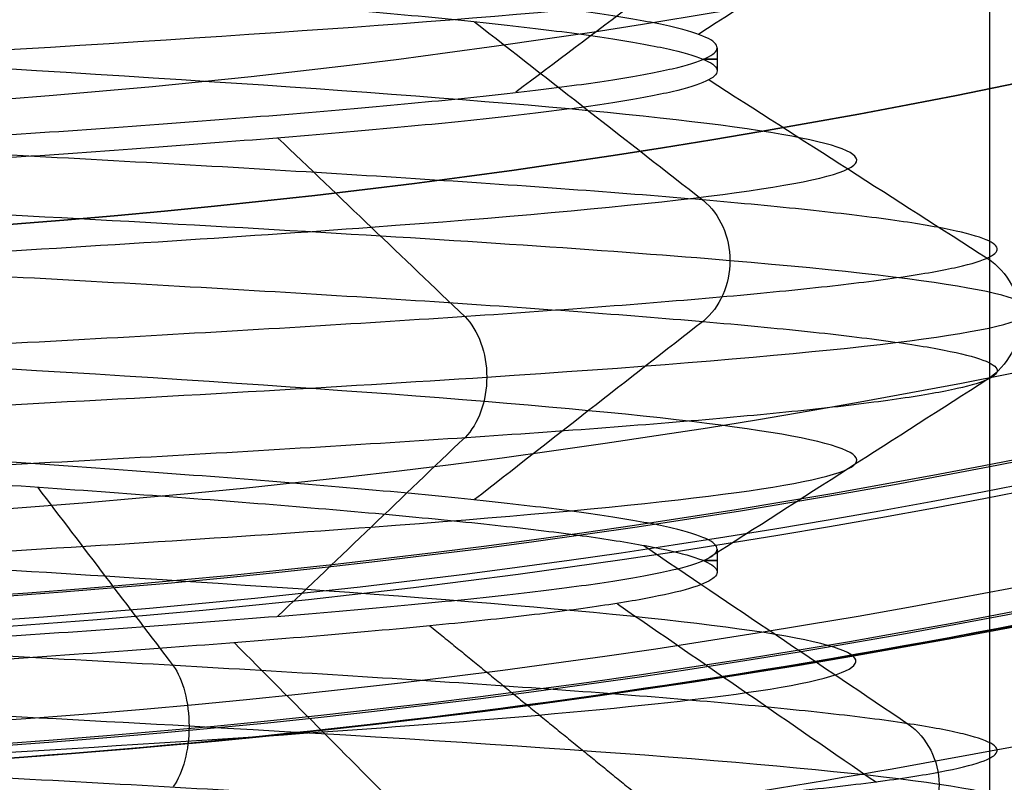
# Model space of a CAD drawing. Header units: centimetres. Extents: x -2.4 to 2.4, y -10.6 to 3.6.
# Tile 14 of 56: x 0.099 to 0.256, y -1.305 to -1.184. Entities that reach past the tile are written whole.
import ezdxf

# ---------------------------------------------------------------- set-up
doc = ezdxf.new("R2010")
doc.units = ezdxf.units.CM
doc.layers.add('Default', color=7, linetype='Continuous', true_color=0x000000)

msp = doc.modelspace()

# ---------------------------------------------------------------- linework, layer by layer
at = {"layer": 'Default'}
for p, q in [((0.2099999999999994, -1.188162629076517, 12.8), (0.2099999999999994, -1.191837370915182, 12.8)), ((0.2099999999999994, -1.268162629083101, 12.8), (0.2099999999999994, -1.271837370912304, 12.8))]:
    msp.add_line(p, q, dxfattribs=at)
at = {"layer": 'Default', "extrusion": (0, 0, -1)}
for centre, radius, start, end in [((4.288504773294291e-16, 4.288504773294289e-16), 2.149999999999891, 315, 135), ((-1.256073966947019e-16, -2.144252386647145e-16, -0.18), 1.899999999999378, 315, 135), ((-8.881784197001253e-17, 8.881784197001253e-17, -0.5), 1.749999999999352, 45.00000000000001, 225), ((0, 0.05, -13.68), 1.74, 90.00000000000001, 270), ((0, 0.04999999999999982, -13.7), 1.72, 90.00000000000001, 270), ((0, 0.05, -12.451744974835), 1.566764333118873, 90, 251.9193094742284), ((-2.564176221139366e-15, -2.564176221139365e-15, -0.45), 2.240000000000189, 134.9999999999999, 315.0000000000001), ((0, 0.05, -10.9), 1.525, 90, 270), ((0, 0.05, -11.37), 1.525, 90.00000000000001, 270), ((0, 0.05, -11.41), 1.530287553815, 179.7200707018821, 83.95881870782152), ((-3.03243080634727e-16, -1.256073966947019e-16), 2.149999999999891, 135, 315), ((-3.03243080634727e-16, -1.256073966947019e-16, -0.18), 2.149999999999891, 135, 315), ((2.254026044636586e-09, 0.05000001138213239, -13.5), 1.433589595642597, 90.4311542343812, 250.0783542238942), ((0, 0.05, -9.822057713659), 1.355, 90, 270), ((-2.19646523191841e-13, -2.19735341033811e-13), 1.400000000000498, 96.40271283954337, 353.5972871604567), ((-2.19646523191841e-13, -2.19468887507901e-13, -1), 1.400000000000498, 96.40271283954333, 353.5972871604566), ((-3.552713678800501e-16, 0.05000000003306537, -11.4), 1.3488350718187, 96.81251619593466, 359.6984182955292), ((0, 0.05, -11.42), 1.328835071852, 96.86351363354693, 359.6984182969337), ((-1.25607396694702e-16, -3.920609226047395e-16, -0.18), 1.899999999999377, 135, 315), ((8.881784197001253e-17, -8.881784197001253e-17, -0.5), 1.749999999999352, 225, 45), ((1.776356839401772e-16, 0.04999999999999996, -11.38), 1.515, 179.9999999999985, 359.9999999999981), ((0, 0.05, -11.275), 1.515, 180, 0), ((-8.881784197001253e-17, 0.05, -10.94414213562), 1.390857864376, 180, 0), ((-1.776356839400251e-16, 0.05, -11.13), 1.385, 180, 0), ((0, 0.05, -11.044142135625), 1.385, 180, 0), ((3.496758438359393e-13, 0.05, -11.56), 1.352903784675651, 180, 359.9999999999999), ((0, 0.05, -11.55652703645), 1.352599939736, 180, 0), ((8.881784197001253e-17, 0.05, -9.9), 1.334004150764, 180, 0), ((8.881784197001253e-17, 0.05, -11.58), 1.332903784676, 180, 0), ((0, 0.05, -11.58), 1.332903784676, 180, 359.9999999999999), ((0, 0.05, -10.03737387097), 1.27, 180, 0), ((8.881784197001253e-17, 0.05, -10.41), 1.27, 180, 0), ((-1.776356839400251e-16, -3.51976454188e-15, -11.37), 1.735, 180, 0), ((7.8133318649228e-33, -3.529390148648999e-15, -11.4), 1.705, 180, 0), ((-8.996141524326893e-31, -1.577721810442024e-31, -0.4), 1.705, 180.0000000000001, 5.301865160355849e-30), ((-6.457299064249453e-34, -1.844908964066e-15, -6.15), 1.55, 180, 0), ((-6.368046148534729e-18, 3.004263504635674e-14, -8.4), 1.350000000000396, 184.6843722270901, 355.31562777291), ((1.819441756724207e-18, 2.968736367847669e-14, -9.200000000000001), 1.350000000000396, 184.68437222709, 355.31562777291), ((1.169797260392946e-16, -5.027089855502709e-14, -9.208327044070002), 1.345192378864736, 190.2697526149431, 349.7302473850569)]:
    msp.add_arc(centre, radius, start, end, dxfattribs=at)
at = {"layer": 'Default'}
for centre, radius, start, end in [((-1.753237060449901e-15, 1.930872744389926e-15, 0.45), 2.240000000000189, 44.99999999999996, 225.0000000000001), ((-1.79529310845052e-15, 1.884110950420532e-15), 2.240000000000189, 44.99999999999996, 225.0000000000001), ((0, 0, 0.225), 2.24, 45, 225), ((-3.400326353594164e-16, 3.400326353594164e-16, 0.5), 2.190000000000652, 45.00000000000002, 225), ((-1.256073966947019e-16, 3.03243080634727e-16, 0.18), 2.149999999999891, 45.00000000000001, 225), ((0, 0, 0.09000000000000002), 2.15, 45, 225), ((-3.920609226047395e-16, 1.25607396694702e-16), 1.899999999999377, 45.00000000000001, 225), ((0, 0, 0.09000000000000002), 1.9, 45, 225), ((0, 0.05, 12.59), 1.74, 279.2608117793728, 89.99999999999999), ((8.881784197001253e-17, 8.881784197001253e-17, 0.4), 1.749999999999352, 315, 135), ((0, 0, 0.4500000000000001), 1.75, 315, 135), ((-7.006492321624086e-47, 0.05, 11.4), 1.555, 270, 90), ((2.616204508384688e-15, -2.438568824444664e-15), 2.240000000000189, 224.9999999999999, 45.00000000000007), ((0, 0, 0.225), 2.24, 225, 44.99999999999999), ((4.440892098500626e-16, 0.04999999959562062, 13.40348994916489), 1.533528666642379, 289.9216458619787, 89.56884585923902), ((0, 0.05, 11.135), 1.525, 270, 89.99999999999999), ((-5.329070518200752e-16, 0.04999999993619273, 11.4), 1.520287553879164, 96.04118129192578, 0.279929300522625), ((3.400326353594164e-16, -3.400326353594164e-16, 0.5), 2.190000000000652, 225, 45.00000000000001), ((0, 0, 0.09000000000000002), 2.15, 225, 44.99999999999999), ((0, 0.05, 9.9), 1.4, 270, 90), ((0, 0.05, 8.1110288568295), 1.355, 269.9999984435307, 89.99999999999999), ((0, 0, 0.4999999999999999), 1.4, 186.4027128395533, 83.59728716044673), ((-2.144252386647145e-16, 1.256073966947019e-16), 1.899999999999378, 225, 45), ((0, 0, 0.09000000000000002), 1.9, 225, 44.99999999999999), ((-8.881784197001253e-17, -8.881784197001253e-17, 0.4), 1.749999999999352, 135, 315), ((0, 0, 0.4500000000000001), 1.75, 135, 315), ((3.920609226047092e-16, -3.920609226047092e-16, 1), 1.520000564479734, 225, 44.99999999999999), ((0, 0.05, 11.41372291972), 1.529568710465, 180, 0), ((8.881784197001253e-17, 0.05, 11.17), 1.515, 180, 0), ((8.881784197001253e-17, 0.05, 11.4), 1.495, 180, 0), ((8.881784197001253e-17, 0.05, 11.15), 1.495, 180, 0), ((0, 0.05, 11.15), 1.405, 180, 0), ((0, 0.05, 10.95828427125), 1.385, 180, 0), ((0, 0.05, 11.42347296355), 1.329138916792, 180.3015817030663, 0), ((0, 0.05, 9.913159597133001), 1.315210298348, 180, 0), ((0, 0.05, 10.223686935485), 1.27, 180, 0), ((0, 0.05, 11.58), 1.25, 180, 0), ((0, 0.05, 10.855), 1.48, 270, 0), ((0, 0, 0.43), 1.735, 180, 0), ((0, 0, 5.900000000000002), 1.735, 180, 0), ((0, 0, 0.4), 1.705, 180, 359.9999999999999), ((0, 0, 3.56000028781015), 1.55, 180, 0), ((1.229683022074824e-13, 1.06581410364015e-15, 0.9700005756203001), 1.549999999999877, 224.9999999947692, 359.9999999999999), ((1.776356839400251e-16, 0.04999999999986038, 11.5), 1.59999999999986, 270, 356.4166783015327), ((-7.105427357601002e-16, 0.05000000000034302, 11.5), 1.740000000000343, 270, 356.7053237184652), ((6.467908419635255e-17, -5.297984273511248e-14, 8.39167295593), 1.345192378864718, 190.2697526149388, 349.7302473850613), ((-2.664535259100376e-16, 0.05000000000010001, 6.4), 1.3550000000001, 270, 331.8027327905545)]:
    msp.add_arc(centre, radius, start, end, dxfattribs=at)
at = {"layer": 'Default', "extrusion": (0, -1, 0)}
for centre, start, end in [((0, 12.8, 1.19), 351.7318308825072, 8.268169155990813), ((0, 12.8, 1.27), 351.7318308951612, 8.268169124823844)]:
    msp.add_arc(centre, 0.2099999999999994, start, end, dxfattribs=at)
at = {"layer": 'Default'}
msp.add_rational_spline([(1.374028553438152, 0.04999999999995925, 11.70832327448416), (1.374028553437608, -0.7592212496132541, 11.70832327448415), (0.8005436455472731, -1.324028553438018, 11.70832327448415), (1.321283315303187e-15, -1.324028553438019, 11.70832327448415), (-0.8005436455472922, -1.324028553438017, 11.70832327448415), (-1.37402855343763, -0.7592212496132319, 11.70832327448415), (-1.374028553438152, 0.04999999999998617, 11.70832327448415)], [1.15675898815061, 0.9380307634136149, 0.9481986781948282, 1.18726273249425, 0.9481986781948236, 0.9380307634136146, 1.156758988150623], degree=3, knots=[1.204921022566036, 1.204921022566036, 1.204921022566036, 1.204921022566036, 28.32963404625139, 28.32963404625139, 28.32963404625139, 55.45434706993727, 55.45434706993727, 55.45434706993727, 55.45434706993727], dxfattribs=at)
for points, degree in [([(1.323641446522, -0.2398246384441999, 8.39167295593), (1.314919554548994, -0.2796578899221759, 8.389108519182), (1.293874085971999, -0.3585405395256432, 8.383846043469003), (1.25179365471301, -0.4734860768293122, 8.375567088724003), (1.199444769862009, -0.5843125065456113, 8.366900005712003), (1.137408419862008, -0.6898167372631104, 8.357884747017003), (1.065956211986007, -0.7895010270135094, 8.348506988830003), (0.9859667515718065, -0.8821469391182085, 8.338826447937), (0.8977273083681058, -0.9674055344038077, 8.328822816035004), (0.802372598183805, -1.044179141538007, 8.318569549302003), (0.7002203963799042, -1.112206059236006, 8.308045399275), (0.5925900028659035, -1.170601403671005, 8.297331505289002), (0.4798631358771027, -1.219159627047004, 8.286410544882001), (0.3634338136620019, -1.257267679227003, 8.275363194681), (0.2438182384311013, -1.284761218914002, 8.264183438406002), (0.1224613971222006, -1.301305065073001, 8.252951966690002), (0.04081971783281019, -1.305000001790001, 8.245432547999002), (-3.961980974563e-08, -1.305, 8.241672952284)], 3), ([(2.95906893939e-08, -1.305, 9.358327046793), (0.0408199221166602, -1.30499999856, 9.354567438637), (0.1224617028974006, -1.301305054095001, 9.347048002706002), (0.2438190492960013, -1.284761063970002, 9.335816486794), (0.3634341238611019, -1.257267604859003, 9.324636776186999), (0.4798645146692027, -1.219159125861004, 9.313589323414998), (0.5925911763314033, -1.170600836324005, 9.302668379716), (0.7002220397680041, -1.112205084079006, 9.291954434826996), (0.802374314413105, -1.044177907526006, 9.281430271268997), (0.8977288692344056, -0.9674040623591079, 9.271177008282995), (0.9859661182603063, -0.8821475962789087, 9.261173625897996), (1.065956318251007, -0.7895007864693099, 9.251492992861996), (1.137406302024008, -0.6898199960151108, 9.242115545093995), (1.199444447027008, -0.5843130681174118, 9.233100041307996), (1.251791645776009, -0.4734908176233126, 9.224433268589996), (1.293874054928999, -0.3585410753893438, 9.216153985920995), (1.314919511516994, -0.2796580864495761, 9.21089149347), (1.323641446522, -0.2398246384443, 9.208327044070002)], 3), ([(0.2534311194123, -0.4077924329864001, 12.3), (0.2534311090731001, -0.9056796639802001, 12.3), (0.2534310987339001, -1.403566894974, 12.3)], 2), ([(0.1991160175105, -1.308872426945, 12.95878972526), (0.2057145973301, -1.308343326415, 12.95051536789), (0.2178788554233, -1.307285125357, 12.93314300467), (0.2327434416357, -1.30569782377, 12.90501783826), (0.2439954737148, -1.304110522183, 12.87526263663), (0.2514603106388, -1.302523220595, 12.84433923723), (0.2550220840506, -1.300935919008, 12.81272762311), (0.254625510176, -1.299348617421, 12.78091845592), (0.2502767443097, -1.297761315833, 12.74940546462), (0.2420432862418, -1.296174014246, 12.71867778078), (0.2300529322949, -1.294586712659, 12.68921234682), (0.2144917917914, -1.292999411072, 12.66146651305), (0.1956013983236, -1.291412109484, 12.63587093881), (0.1736749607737, -1.289824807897, 12.61282290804), (0.1490528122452, -1.28823750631, 12.59268016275), (0.1221171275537, -1.286650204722, 12.57575535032), (0.09328599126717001, -1.285062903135, 12.56231117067), (0.06300690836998, -1.283475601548, 12.55255629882), (0.03174985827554, -1.28188829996, 12.54664214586), (3.697042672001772e-15, -1.280300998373, 12.54466050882), (-0.03174985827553, -1.278713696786, 12.54664214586), (-0.06300690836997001, -1.277126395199, 12.55255629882), (-0.09328599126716, -1.275539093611, 12.56231117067), (-0.1221171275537, -1.273951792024, 12.57575535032), (-0.1490528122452, -1.272364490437, 12.59268016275), (-0.1736749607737, -1.270777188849, 12.61282290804), (-0.1956013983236, -1.269189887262, 12.63587093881), (-0.2144917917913, -1.267602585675, 12.66146651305), (-0.230052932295, -1.266015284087, 12.68921234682), (-0.2420432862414, -1.2644279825, 12.71867778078), (-0.2502767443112, -1.262840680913, 12.74940546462), (-0.2546255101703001, -1.261253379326, 12.78091845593), (-0.2550220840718, -1.259666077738, 12.81272762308), (-0.2514603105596, -1.258078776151, 12.84433923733), (-0.2439954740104, -1.256491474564, 12.87526263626), (-0.2327434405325, -1.254904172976, 12.90501783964), (-0.2178788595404, -1.253316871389, 12.93314299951), (-0.1996324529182, -1.251729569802, 12.95920156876), (-0.1782874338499, -1.250142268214, 12.98278907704), (-0.1541751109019, -1.248554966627, 13.00353940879), (-0.1276697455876, -1.24696766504, 13.02113048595), (-0.09918274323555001, -1.245380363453, 13.03528926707), (-0.0691562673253, -1.243793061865, 13.04579598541), (-0.03805637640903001, -1.242205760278, 13.05248756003), (-0.006365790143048, -1.240618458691, 13.05526012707), (0.02542360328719, -1.239031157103, 13.05407065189), (0.05681838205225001, -1.237443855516, 13.04893759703), (0.08733124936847, -1.235856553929, 13.03994063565), (0.1164885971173, -1.234269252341, 13.02721941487), (0.1438378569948, -1.232681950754, 13.01097138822), (0.1689545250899, -1.231094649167, 12.99144875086), (0.1914487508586, -1.22950734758, 12.96895452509), (0.2109713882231, -1.227920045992, 12.94383785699), (0.2272194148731, -1.226332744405, 12.91648859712), (0.2399406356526, -1.224745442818, 12.88733124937), (0.2489375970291, -1.22315814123, 12.85681838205), (0.2540706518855, -1.221570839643, 12.82542360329), (0.2552601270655, -1.219983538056, 12.79363420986), (0.2524875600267, -1.218396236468, 12.76194362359), (0.2457959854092, -1.216808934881, 12.73084373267), (0.2352892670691, -1.215221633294, 12.70081725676), (0.2211304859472, -1.213634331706, 12.67233025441), (0.2035394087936, -1.212047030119, 12.6458248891), (0.1827890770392, -1.210459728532, 12.62171256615), (0.1592015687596, -1.208872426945, 12.60036754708), (0.1331429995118, -1.207285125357, 12.58212114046), (0.1050178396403, -1.20569782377, 12.56725655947), (0.07526263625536, -1.204110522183, 12.55600452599), (0.04433923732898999, -1.202523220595, 12.54853968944), (0.01272762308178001, -1.200935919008, 12.54497791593), (-0.01908154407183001, -1.199348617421, 12.54537448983), (-0.05059453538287, -1.197761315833, 12.54972325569), (-0.08132221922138, -1.196174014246, 12.55795671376), (-0.1107876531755, -1.194586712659, 12.56994706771), (-0.1385334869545, -1.192999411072, 12.58550820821), (-0.1641290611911, -1.191412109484, 12.60439860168), (-0.1871770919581, -1.189824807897, 12.62632503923), (-0.2073198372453, -1.18823750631, 12.65094718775), (-0.2242446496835, -1.186650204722, 12.67788287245), (-0.2376888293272, -1.185062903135, 12.70671400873), (-0.2474437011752, -1.183475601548, 12.73699309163), (-0.2533578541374, -1.18188829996, 12.76825014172), (-0.2553394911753, -1.180300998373, 12.8), (-0.2533578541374, -1.178713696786, 12.83174985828), (-0.2474437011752, -1.177126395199, 12.86300690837), (-0.2376888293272, -1.175539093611, 12.89328599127), (-0.2242446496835, -1.173951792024, 12.92211712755), (-0.2073198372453, -1.172364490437, 12.94905281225), (-0.1871770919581, -1.170777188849, 12.97367496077), (-0.1641290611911, -1.169189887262, 12.99560139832), (-0.1385334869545, -1.167602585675, 13.01449179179), (-0.1107876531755, -1.166015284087, 13.03005293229), (-0.08132221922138, -1.1644279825, 13.04204328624), (-0.05059453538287, -1.162840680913, 13.05027674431), (-0.01908154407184, -1.161253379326, 13.05462551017), (0.01272762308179, -1.159666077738, 13.05502208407), (0.04433923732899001, -1.158078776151, 13.05146031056), (0.07526263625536, -1.156491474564, 13.04399547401), (0.1050178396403, -1.154904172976, 13.03274344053), (0.1331429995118, -1.153316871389, 13.01787885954), (0.1592015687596, -1.151729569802, 12.99963245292), (0.1827890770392, -1.150142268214, 12.97828743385), (0.2035394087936, -1.148554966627, 12.9541751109), (0.2211304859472, -1.14696766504, 12.92766974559), (0.2352892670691, -1.145380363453, 12.89918274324), (0.2457959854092, -1.143793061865, 12.86915626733), (0.2524875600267, -1.142205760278, 12.83805637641), (0.2552601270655, -1.140618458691, 12.80636579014), (0.2540706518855, -1.139031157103, 12.77457639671), (0.2489375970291, -1.137443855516, 12.74318161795), (0.2399406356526, -1.135856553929, 12.71266875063), (0.2272194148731, -1.134269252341, 12.68351140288), (0.2109713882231, -1.132681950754, 12.65616214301), (0.1914487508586, -1.131094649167, 12.63104547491), (0.1689545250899, -1.12950734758, 12.60855124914), (0.1438378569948, -1.127920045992, 12.58902861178), (0.1164885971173, -1.126332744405, 12.57278058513), (0.08733124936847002, -1.124745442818, 12.56005936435), (0.05681838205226, -1.12315814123, 12.55106240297), (0.02542360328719, -1.121570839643, 12.54592934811), (-0.006365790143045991, -1.119983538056, 12.54473987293), (-0.03805637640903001, -1.118396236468, 12.54751243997), (-0.0691562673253, -1.116808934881, 12.55420401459), (-0.09918274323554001, -1.115221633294, 12.56471073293), (-0.1276697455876, -1.113634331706, 12.57886951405), (-0.1541751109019, -1.112047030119, 12.59646059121), (-0.1782874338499, -1.110459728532, 12.61721092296), (-0.1996324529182, -1.108872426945, 12.64079843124), (-0.2178788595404, -1.107285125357, 12.66685700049), (-0.2327434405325, -1.10569782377, 12.69498216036), (-0.2439954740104, -1.104110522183, 12.72473736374), (-0.2514603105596, -1.102523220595, 12.75566076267), (-0.2550220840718, -1.100935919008, 12.78727237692), (-0.2546255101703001, -1.099348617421, 12.81908154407), (-0.2502767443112, -1.097761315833, 12.85059453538), (-0.2420432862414, -1.096174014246, 12.88132221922), (-0.230052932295, -1.094586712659, 12.91078765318), (-0.2144917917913, -1.092999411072, 12.93853348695), (-0.1956013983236, -1.091412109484, 12.96412906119), (-0.1736749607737, -1.089824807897, 12.98717709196), (-0.1490528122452, -1.08823750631, 13.00731983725), (-0.1221171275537, -1.086650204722, 13.02424464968), (-0.09328599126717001, -1.085062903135, 13.03768882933), (-0.06300690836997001, -1.083475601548, 13.04744370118), (-0.03174985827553, -1.08188829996, 13.05335785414), (0, -1.080300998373, 13.05533949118), (0.03174985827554, -1.078713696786, 13.05335785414), (0.06300690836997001, -1.077126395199, 13.04744370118), (0.09328599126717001, -1.075539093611, 13.03768882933), (0.1221171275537, -1.073951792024, 13.02424464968), (0.1490528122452, -1.072364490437, 13.00731983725), (0.1736749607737, -1.070777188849, 12.98717709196), (0.1956013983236, -1.069189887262, 12.96412906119), (0.2144917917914, -1.067602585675, 12.93853348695), (0.230052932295, -1.066015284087, 12.91078765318), (0.2420432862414, -1.0644279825, 12.88132221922), (0.2502767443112, -1.062840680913, 12.85059453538), (0.2546255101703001, -1.061253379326, 12.81908154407), (0.2550220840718, -1.059666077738, 12.78727237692), (0.2514603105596, -1.058078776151, 12.75566076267), (0.2439954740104, -1.056491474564, 12.72473736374), (0.2327434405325, -1.054904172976, 12.69498216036), (0.2178788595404, -1.053316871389, 12.66685700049), (0.1996324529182, -1.051729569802, 12.64079843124), (0.1782874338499, -1.050142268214, 12.61721092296), (0.1541751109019, -1.048554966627, 12.59646059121), (0.1276697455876, -1.04696766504, 12.57886951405), (0.09918274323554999, -1.045380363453, 12.56471073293), (0.06915626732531, -1.043793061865, 12.55420401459), (0.03805637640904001, -1.042205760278, 12.54751243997), (0.006365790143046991, -1.040618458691, 12.54473987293), (-0.02542360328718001, -1.039031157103, 12.54592934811), (-0.05681838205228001, -1.037443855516, 12.55106240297), (-0.08733124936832, -1.035856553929, 12.56005936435), (-0.1164885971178, -1.034269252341, 12.57278058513), (-0.1438378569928, -1.032681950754, 12.58902861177), (-0.1689545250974, -1.031094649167, 12.60855124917), (-0.1914487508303, -1.02950734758, 12.63104547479), (-0.2109713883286, -1.027920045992, 12.65616214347), (-0.2272194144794, -1.026332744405, 12.68351140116), (-0.239940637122, -1.024745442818, 12.71266875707), (-0.2459386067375, -1.023687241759, 12.7330106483), (-0.2482936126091, -1.02315814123, 12.74332860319)], 3), ([(-0.2482936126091, -1.042556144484, 12.74332860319), (-0.2459386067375, -1.043085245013, 12.7330106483), (-0.239940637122, -1.044143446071, 12.71266875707), (-0.2272194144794, -1.045730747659, 12.68351140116), (-0.2109713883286, -1.047318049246, 12.65616214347), (-0.1914487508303, -1.048905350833, 12.63104547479), (-0.1689545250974, -1.050492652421, 12.60855124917), (-0.1438378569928, -1.052079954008, 12.58902861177), (-0.1164885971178, -1.053667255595, 12.57278058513), (-0.08733124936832, -1.055254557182, 12.56005936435), (-0.05681838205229, -1.05684185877, 12.55106240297), (-0.02542360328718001, -1.058429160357, 12.54592934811), (0.006365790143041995, -1.060016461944, 12.54473987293), (0.03805637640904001, -1.061603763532, 12.54751243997), (0.06915626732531, -1.063191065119, 12.55420401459), (0.09918274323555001, -1.064778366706, 12.56471073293), (0.1276697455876, -1.066365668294, 12.57886951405), (0.1541751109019, -1.067952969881, 12.59646059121), (0.1782874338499, -1.069540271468, 12.61721092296), (0.1996324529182, -1.071127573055, 12.64079843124), (0.2178788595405, -1.072714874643, 12.66685700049), (0.2327434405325, -1.07430217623, 12.69498216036), (0.2439954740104, -1.075889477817, 12.72473736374), (0.2514603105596, -1.077476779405, 12.75566076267), (0.2550220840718, -1.079064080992, 12.78727237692), (0.2546255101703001, -1.080651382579, 12.81908154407), (0.2502767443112, -1.082238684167, 12.85059453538), (0.2420432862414, -1.083825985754, 12.88132221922), (0.230052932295, -1.085413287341, 12.91078765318), (0.2144917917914, -1.087000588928, 12.93853348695), (0.1956013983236, -1.088587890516, 12.96412906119), (0.1736749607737, -1.090175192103, 12.98717709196), (0.1490528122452, -1.09176249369, 13.00731983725), (0.1221171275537, -1.093349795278, 13.02424464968), (0.09328599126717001, -1.094937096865, 13.03768882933), (0.06300690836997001, -1.096524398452, 13.04744370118), (0.03174985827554, -1.09811170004, 13.05335785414), (0, -1.099699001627, 13.05533949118), (-0.03174985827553, -1.101286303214, 13.05335785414), (-0.06300690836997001, -1.102873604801, 13.04744370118), (-0.09328599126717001, -1.104460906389, 13.03768882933), (-0.1221171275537, -1.106048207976, 13.02424464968), (-0.1490528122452, -1.107635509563, 13.00731983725), (-0.1736749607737, -1.109222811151, 12.98717709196), (-0.1956013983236, -1.110810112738, 12.96412906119), (-0.2144917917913, -1.112397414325, 12.93853348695), (-0.230052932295, -1.113984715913, 12.91078765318), (-0.2420432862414, -1.1155720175, 12.88132221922), (-0.2502767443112, -1.117159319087, 12.85059453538), (-0.2546255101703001, -1.118746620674, 12.81908154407), (-0.2550220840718, -1.120333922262, 12.78727237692), (-0.2514603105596, -1.121921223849, 12.75566076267), (-0.2439954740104, -1.123508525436, 12.72473736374), (-0.2327434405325, -1.125095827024, 12.69498216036), (-0.2178788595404, -1.126683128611, 12.66685700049), (-0.1996324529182, -1.128270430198, 12.64079843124), (-0.1782874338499, -1.129857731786, 12.61721092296), (-0.1541751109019, -1.131445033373, 12.59646059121), (-0.1276697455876, -1.13303233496, 12.57886951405), (-0.09918274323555, -1.134619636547, 12.56471073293), (-0.0691562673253, -1.136206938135, 12.55420401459), (-0.03805637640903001, -1.137794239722, 12.54751243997), (-0.006365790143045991, -1.139381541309, 12.54473987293), (0.02542360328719, -1.140968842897, 12.54592934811), (0.05681838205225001, -1.142556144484, 12.55106240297), (0.08733124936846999, -1.144143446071, 12.56005936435), (0.1164885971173, -1.145730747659, 12.57278058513), (0.1438378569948, -1.147318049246, 12.58902861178), (0.1689545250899, -1.148905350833, 12.60855124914), (0.1914487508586, -1.150492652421, 12.63104547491), (0.2109713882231, -1.152079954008, 12.65616214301), (0.2272194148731, -1.153667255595, 12.68351140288), (0.2399406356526, -1.155254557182, 12.71266875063), (0.2489375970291, -1.15684185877, 12.74318161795), (0.2540706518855, -1.158429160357, 12.77457639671), (0.2552601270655, -1.160016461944, 12.80636579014), (0.2524875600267, -1.161603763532, 12.83805637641), (0.2457959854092, -1.163191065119, 12.86915626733), (0.2352892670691, -1.164778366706, 12.89918274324), (0.2211304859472, -1.166365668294, 12.92766974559), (0.2035394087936, -1.167952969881, 12.9541751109), (0.1827890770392, -1.169540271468, 12.97828743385), (0.1592015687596, -1.171127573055, 12.99963245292), (0.1331429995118, -1.172714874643, 13.01787885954), (0.1050178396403, -1.17430217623, 13.03274344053), (0.07526263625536, -1.175889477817, 13.04399547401), (0.04433923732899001, -1.177476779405, 13.05146031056), (0.01272762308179, -1.179064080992, 13.05502208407), (-0.01908154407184, -1.180651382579, 13.05462551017), (-0.05059453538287, -1.182238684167, 13.05027674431), (-0.08132221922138, -1.183825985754, 13.04204328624), (-0.1107876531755, -1.185413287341, 13.03005293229), (-0.1385334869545, -1.187000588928, 13.01449179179), (-0.1641290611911, -1.188587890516, 12.99560139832), (-0.1871770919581, -1.190175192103, 12.97367496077), (-0.2073198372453, -1.19176249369, 12.94905281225), (-0.2242446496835, -1.193349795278, 12.92211712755), (-0.2376888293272, -1.194937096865, 12.89328599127), (-0.2474437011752, -1.196524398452, 12.86300690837), (-0.2533578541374, -1.19811170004, 12.83174985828), (-0.2553394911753, -1.199699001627, 12.8), (-0.2533578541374, -1.201286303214, 12.76825014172), (-0.2474437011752, -1.202873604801, 12.73699309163), (-0.2376888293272, -1.204460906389, 12.70671400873), (-0.2242446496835, -1.206048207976, 12.67788287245), (-0.2073198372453, -1.207635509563, 12.65094718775), (-0.1871770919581, -1.209222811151, 12.62632503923), (-0.1641290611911, -1.210810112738, 12.60439860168), (-0.1385334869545, -1.212397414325, 12.58550820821), (-0.1107876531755, -1.213984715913, 12.56994706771), (-0.08132221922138, -1.2155720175, 12.55795671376), (-0.05059453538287, -1.217159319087, 12.54972325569), (-0.01908154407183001, -1.218746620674, 12.54537448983), (0.01272762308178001, -1.220333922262, 12.54497791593), (0.04433923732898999, -1.221921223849, 12.54853968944), (0.07526263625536, -1.223508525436, 12.55600452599), (0.1050178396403, -1.225095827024, 12.56725655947), (0.1331429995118, -1.226683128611, 12.58212114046), (0.1592015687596, -1.228270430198, 12.60036754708), (0.1827890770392, -1.229857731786, 12.62171256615), (0.2035394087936, -1.231445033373, 12.6458248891), (0.2211304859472, -1.23303233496, 12.67233025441), (0.2352892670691, -1.234619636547, 12.70081725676), (0.2457959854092, -1.236206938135, 12.73084373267), (0.2524875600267, -1.237794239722, 12.76194362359), (0.2552601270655, -1.239381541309, 12.79363420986), (0.2540706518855, -1.240968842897, 12.82542360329), (0.2489375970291, -1.242556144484, 12.85681838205), (0.2399406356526, -1.244143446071, 12.88733124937), (0.2272194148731, -1.245730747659, 12.91648859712), (0.2109713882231, -1.247318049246, 12.94383785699), (0.1914487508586, -1.248905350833, 12.96895452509), (0.1689545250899, -1.250492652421, 12.99144875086), (0.1438378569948, -1.252079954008, 13.01097138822), (0.1164885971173, -1.253667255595, 13.02721941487), (0.08733124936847, -1.255254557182, 13.03994063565), (0.05681838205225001, -1.25684185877, 13.04893759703), (0.02542360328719, -1.258429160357, 13.05407065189), (-0.006365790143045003, -1.260016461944, 13.05526012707), (-0.03805637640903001, -1.261603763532, 13.05248756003), (-0.0691562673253, -1.263191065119, 13.04579598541), (-0.09918274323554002, -1.264778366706, 13.03528926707), (-0.1276697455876, -1.266365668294, 13.02113048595), (-0.1541751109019, -1.267952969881, 13.00353940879), (-0.1782874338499, -1.269540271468, 12.98278907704), (-0.1996324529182, -1.271127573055, 12.95920156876), (-0.2178788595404, -1.272714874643, 12.93314299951), (-0.2327434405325, -1.27430217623, 12.90501783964), (-0.2439954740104, -1.275889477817, 12.87526263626), (-0.2514603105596, -1.277476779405, 12.84433923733), (-0.2550220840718, -1.279064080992, 12.81272762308), (-0.2546255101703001, -1.280651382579, 12.78091845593), (-0.2502767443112, -1.282238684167, 12.74940546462), (-0.2420432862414, -1.283825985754, 12.71867778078), (-0.230052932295, -1.285413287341, 12.68921234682), (-0.2144917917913, -1.287000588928, 12.66146651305), (-0.1956013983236, -1.288587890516, 12.63587093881), (-0.1736749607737, -1.290175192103, 12.61282290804), (-0.1490528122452, -1.29176249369, 12.59268016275), (-0.1221171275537, -1.293349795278, 12.57575535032), (-0.09328599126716, -1.294937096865, 12.56231117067), (-0.06300690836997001, -1.296524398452, 12.55255629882), (-0.03174985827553, -1.29811170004, 12.54664214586), (3.197442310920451e-15, -1.299699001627, 12.54466050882), (0.03174985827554, -1.301286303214, 12.54664214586), (0.06300690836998, -1.302873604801, 12.55255629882), (0.09328599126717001, -1.304460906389, 12.56231117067), (0.1221171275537, -1.306048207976, 12.57575535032), (0.1490528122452, -1.307635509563, 12.59268016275), (0.1736749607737, -1.309222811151, 12.61282290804), (0.1956013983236, -1.310810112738, 12.63587093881), (0.2144917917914, -1.312397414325, 12.66146651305), (0.2300529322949, -1.313984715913, 12.68921234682), (0.2420432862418, -1.3155720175, 12.71867778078), (0.2502767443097, -1.317159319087, 12.74940546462), (0.254625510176, -1.318746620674, 12.78091845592), (0.2550220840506, -1.320333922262, 12.81272762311), (0.2514603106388, -1.321921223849, 12.84433923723), (0.2439954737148, -1.323508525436, 12.87526263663), (0.2327434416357, -1.325095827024, 12.90501783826), (0.2178788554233, -1.326683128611, 12.93314300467), (0.2057145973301, -1.327741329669, 12.95051536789), (0.1991160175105, -1.328270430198, 12.95878972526)], 3), ([(0.2512022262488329, -1.157477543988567, 12.7573190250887), (0.2364975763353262, -1.166979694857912, 12.75981744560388), (0.2217929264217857, -1.176481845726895, 12.76231586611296), (0.2070882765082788, -1.185983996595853, 12.76481428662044)], 3), ([(0.2157473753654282, -1.166763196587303, 12.93556306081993), (0.2031248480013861, -1.176260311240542, 12.92763180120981), (0.1905023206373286, -1.185757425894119, 12.91970054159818), (0.177879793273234, -1.19525454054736, 12.91176928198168)], 3), ([(0, -1.208162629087, 13.01), (0.009167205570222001, -1.207606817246, 13.01), (0.02750046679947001, -1.206495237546, 13.00879598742), (0.05448561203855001, -1.204830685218, 13.00343127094), (0.08061972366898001, -1.203160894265, 12.99455869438), (0.1052837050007, -1.201497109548, 12.98239437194), (0.1282229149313, -1.199828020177, 12.96706884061), (0.148916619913, -1.198162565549, 12.94891512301), (0.1670742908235, -1.196496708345, 12.92821607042), (0.1823971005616, -1.194827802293, 12.90527866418), (0.1945619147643, -1.193163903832, 12.88061280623), (0.2034341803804, -1.191493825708, 12.85447361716), (0.2087967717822, -1.189829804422, 12.82749696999), (0.2106019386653, -1.188161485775, 12.79998114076), (0.2087954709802, -1.186495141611, 12.77249789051), (0.2034289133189, -1.184830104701, 12.74550513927), (0.1945581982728, -1.18316086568, 12.7193799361), (0.1823936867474, -1.181497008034, 12.69471476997), (0.1670672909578, -1.179827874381, 12.67177523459), (0.1489148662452, -1.178162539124, 12.6510830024), (0.1282131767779, -1.17649649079, 12.63292360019), (0.1052802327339, -1.174827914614, 12.61760383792), (0.08061270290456, -1.173163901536, 12.60543833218), (0.05448288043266, -1.171494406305, 12.59656820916), (0.02749880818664, -1.169829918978, 12.59120381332), (0.009166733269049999, -1.168718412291, 12.59), (0, -1.168162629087, 12.59)], 3), ([(0, -1.171837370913, 12.59), (0.009167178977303, -1.172393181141, 12.59), (0.02750047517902, -1.173504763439, 12.5912040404), (0.05448523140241, -1.17516928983, 12.59656858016), (0.08062063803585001, -1.17683916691, 12.60544171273), (0.105283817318, -1.178502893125, 12.61760555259), (0.1282262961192, -1.180172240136, 12.63293379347), (0.1489169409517, -1.181837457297, 12.65108512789), (0.1670770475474, -1.183503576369, 12.67178771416), (0.1823950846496, -1.185171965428, 12.69471810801), (0.1945607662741, -1.186835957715, 12.71938513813), (0.2034311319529, -1.188505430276, 12.74551451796), (0.2087960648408, -1.190170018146, 12.77250009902), (0.2106019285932, -1.191837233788, 12.799997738), (0.2087962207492, -1.193504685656, 12.82749927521), (0.203431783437, -1.195169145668, 12.85448282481), (0.1945613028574, -1.196838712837, 12.88061380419), (0.1823954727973, -1.198502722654, 12.90528108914), (0.1670784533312, -1.200171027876, 12.92821050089), (0.1489172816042, -1.201837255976, 12.94891453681), (0.1282279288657, -1.203502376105, 12.96706493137), (0.1052844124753, -1.205171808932, 12.98239415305), (0.08062158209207, -1.206835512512, 12.99455787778), (0.05448588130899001, -1.20850541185, 13.00343127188), (0.0275007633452, -1.21016996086, 13.00879593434), (0.009167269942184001, -1.21128155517, 13.01), (0, -1.211837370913, 13.01)], 3), ([(0.1713197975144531, -1.184020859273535, 12.67844212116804), (0.1834820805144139, -1.193521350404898, 12.66981252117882), (0.195644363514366, -1.203021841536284, 12.66118292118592), (0.2078066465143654, -1.212522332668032, 12.65255332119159)], 3), ([(0.2087218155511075, -1.193293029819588, 12.82351730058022), (0.2235478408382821, -1.202798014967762, 12.82518779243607), (0.2383738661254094, -1.212303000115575, 12.82685828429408), (0.2531998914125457, -1.221807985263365, 12.82852877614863)], 3), ([(0.1399469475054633, -1.202565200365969, 12.95660070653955), (0.1498934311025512, -1.212074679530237, 12.96773082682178), (0.1598399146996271, -1.221584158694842, 12.97886094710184), (0.1697863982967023, -1.231093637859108, 12.98999106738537)], 3), ([(0.2078074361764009, -1.231762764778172, 12.6525527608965), (0.1956445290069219, -1.241263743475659, 12.6611828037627), (0.1834816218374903, -1.250764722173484, 12.66981284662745), (0.1713187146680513, -1.260265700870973, 12.67844288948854)], 3), ([(0.2532010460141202, -1.241048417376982, 12.82852890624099), (0.2383743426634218, -1.250553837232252, 12.82685833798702), (0.2235476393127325, -1.260059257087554, 12.8251877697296), (0.2087209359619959, -1.269564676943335, 12.82351720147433)], 3), ([(0, -1.288162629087, 13.01), (0.009166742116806, -1.287606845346, 13.01), (0.02749881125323, -1.286495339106, 13.00879619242), (0.05448298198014, -1.28483084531, 13.00343175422), (0.08061247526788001, -1.283161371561, 12.99456175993), (0.1052801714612, -1.281497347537, 12.9823961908), (0.1282128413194, -1.279828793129, 12.96707665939), (0.1489148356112, -1.278162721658, 12.94891703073), (0.1670670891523, -1.276497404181, 12.92822503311), (0.1823937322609, -1.27482824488, 12.90528515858), (0.194558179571, -1.273164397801, 12.88062014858), (0.2034290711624, -1.271495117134, 12.85449428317), (0.2087954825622, -1.269830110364, 12.82750200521), (0.2106019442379, -1.268163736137, 12.80001826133), (0.2087967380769, -1.266495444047, 12.7725028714), (0.2034341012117, -1.264831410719, 12.74552603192), (0.1945617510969, -1.263161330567, 12.71938683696), (0.1823970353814, -1.261497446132, 12.6947211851), (0.1670737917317, -1.2598285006, 12.67178328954), (0.1489165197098, -1.258162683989, 12.6510847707), (0.128222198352, -1.25649718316, 12.63293060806), (0.1052836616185, -1.25482814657, 12.61760562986), (0.08061950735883, -1.253164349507, 12.60544121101), (0.05448568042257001, -1.251494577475, 12.59656875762), (0.02750045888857, -1.249830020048, 12.59120400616), (0.009167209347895, -1.248718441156, 12.59), (0, -1.248162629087, 12.59)], 3), ([(0.1697873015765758, -1.250334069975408, 12.98999207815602), (0.1598404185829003, -1.25984393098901, 12.97886151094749), (0.1498935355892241, -1.269353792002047, 12.96773094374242), (0.1399466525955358, -1.278863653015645, 12.95660037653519)], 3), ([(0, -1.251837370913, 12.59), (0.008729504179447, -1.252366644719, 12.59), (0.02618790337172, -1.253425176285, 12.59109150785), (0.05193237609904, -1.255010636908, 12.59595972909), (0.07694106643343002, -1.256600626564, 12.60401797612), (0.1006700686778, -1.258184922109, 12.61508197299), (0.1229264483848, -1.259775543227, 12.62906651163), (0.1431906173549, -1.261359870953, 12.64564564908), (0.1612985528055, -1.262949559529, 12.66467753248), (0.1768572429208, -1.264535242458, 12.68576290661), (0.1896940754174, -1.266122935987, 12.70864541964), (0.1995824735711, -1.26771086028, 12.73295202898), (0.2063661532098, -1.269296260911, 12.75825824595), (0.2099568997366, -1.270886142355, 12.78428482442), (0.2102846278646, -1.27247040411, 12.81046383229), (0.207342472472, -1.274060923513, 12.83658219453), (0.2011978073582, -1.275645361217, 12.86203496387), (0.1919059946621, -1.277235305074, 12.88661123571), (0.1796596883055, -1.278820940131, 12.90977707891), (0.1696275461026, -1.279879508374, 12.92410763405), (0.1641846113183, -1.280408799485, 12.93093285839)], 3), ([(0.1016255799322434, -1.258324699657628, 12.61612235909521), (0.108834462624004, -1.267818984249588, 12.60307886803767), (0.1160433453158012, -1.277313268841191, 12.59003537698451), (0.1232522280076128, -1.286807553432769, 12.57699188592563)], 3), ([(0.1983058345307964, -1.267612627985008, 12.7306097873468), (0.2123714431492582, -1.277106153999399, 12.72568801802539), (0.2264370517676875, -1.286599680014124, 12.72076624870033), (0.2405026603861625, -1.296093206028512, 12.71584447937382)], 3), ([(0.1941063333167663, -1.276900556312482, 12.88040147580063), (0.2078727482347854, -1.286393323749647, 12.8861037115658), (0.2216391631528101, -1.295886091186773, 12.89180594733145), (0.2354055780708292, -1.305378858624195, 12.89750818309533)], 3), ([(0.1641846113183, -1.280408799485, 12.93093285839), (0.158586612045, -1.28095316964, 12.93795252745), (0.1464906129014, -1.282041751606, 12.95127071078), (0.1259502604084, -1.283673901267, 12.96875619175), (0.1033435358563, -1.285306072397, 12.98347380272), (0.07901579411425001, -1.28693985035, 12.99518984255), (0.05341115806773, -1.288572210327, 13.00368945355), (0.02693421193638, -1.290204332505, 13.00884652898), (0.008978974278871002, -1.291292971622, 13.01), (0, -1.291837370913, 13.01)], 3), ([(0.1641846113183, -1.280408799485, 12.93093285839), (0.1816503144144, -1.294640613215, 12.944861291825), (0.1991160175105, -1.308872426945, 12.95878972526)], 2), ([(0.132999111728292, -1.28312553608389, 12.96255419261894), (0.1424320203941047, -1.292615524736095, 12.97408328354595), (0.1518649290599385, -1.30210551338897, 12.98561237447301), (0.1612978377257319, -1.311595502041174, 12.99714146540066)], 3), ([(0, -1.35, 9.175), (0.01546320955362, -1.35, 9.175), (0.04645201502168, -1.34946521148, 9.173081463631), (0.09231600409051, -1.347096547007, 9.164463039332), (0.1371126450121, -1.343261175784, 9.150093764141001), (0.1799742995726, -1.338170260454, 9.13012834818), (0.2203361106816, -1.332091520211, 9.104696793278), (0.2573183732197, -1.325409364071, 9.074185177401), (0.2901090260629, -1.318583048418, 9.039222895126), (0.3181691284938, -1.312057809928, 9.000380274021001), (0.3408763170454, -1.30630907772, 8.958660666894), (0.3580435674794, -1.301682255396, 8.914740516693), (0.3695108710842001, -1.298455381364, 8.869349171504), (0.3752367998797, -1.296803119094, 8.823250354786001), (0.3752375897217, -1.296802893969, 8.776757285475), (0.369510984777, -1.298455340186, 8.730652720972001), (0.3580473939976, -1.301681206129, 8.68527127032), (0.3408767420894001, -1.306308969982, 8.641339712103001), (0.3181724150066, -1.312056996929, 8.599625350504), (0.2901116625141, -1.318582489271, 8.56077995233), (0.2573200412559, -1.325409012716, 8.525816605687), (0.2203416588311, -1.332090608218, 8.495307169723), (0.1799757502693, -1.338170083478, 8.469872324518), (0.1371161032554, -1.343260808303, 8.449907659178), (0.09231796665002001, -1.347096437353, 8.435537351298), (0.04645268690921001, -1.349465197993, 8.426918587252), (0.01546337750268, -1.35, 8.425), (0, -1.35, 8.425)], 3)]:
    msp.add_open_spline(points, degree=degree, dxfattribs=at)
for points, knots in [([(0.1815290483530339, -1.294643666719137, 12.94475923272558), (0.1951174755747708, -1.293452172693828, 12.92778782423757), (0.2355511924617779, -1.289165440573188, 12.86005608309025), (0.2396281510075, -1.2817834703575, 12.71614908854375), (0.1227957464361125, -1.272497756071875, 12.577814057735), (-0.05648918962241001, -1.263212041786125, 12.552500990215), (-0.2070413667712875, -1.2539263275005, 12.6530965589), (-0.2522672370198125, -1.244640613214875, 12.82842367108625), (-0.1691611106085, -1.235354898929, 12.98929136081), (3.92108064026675e-09, -1.226069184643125, 13.05386353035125), (0.1691610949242, -1.2167834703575, 12.98929135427), (0.2522672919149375, -1.207497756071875, 12.828423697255), (0.2070411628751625, -1.198212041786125, 12.65309646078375), (0.05648995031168, -1.1889263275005, 12.552501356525), (-0.1227985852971, -1.179640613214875, 12.57781269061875), (-0.23961755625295, -1.170354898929, 12.71615419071), (-0.2345393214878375, -1.161069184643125, 12.89714936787), (-0.1101472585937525, -1.1517834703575, 13.028723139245), (0.07027844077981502, -1.142497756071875, 13.04394186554), (0.2149523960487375, -1.133212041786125, 12.93506354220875), (0.2502766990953, -1.1239263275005, 12.75747627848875), (0.1582813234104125, -1.114640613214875, 12.60152149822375), (-0.01423424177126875, -1.105354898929, 12.54653584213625), (-0.1795086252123, -1.096069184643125, 12.62049137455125), (-0.25346415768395, -1.0867834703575, 12.785765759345), (-0.1984785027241, -1.077497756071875, 12.95828131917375), (-0.042523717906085, -1.068212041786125, 13.05027671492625), (0.1350635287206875, -1.0589263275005, 13.01495233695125), (0.243941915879, -1.049640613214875, 12.87027866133), (0.22872295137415, -1.040354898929, 12.689851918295), (0.097150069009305, -1.031069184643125, 12.565463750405), (-0.08384842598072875, -1.0217834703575, 12.56037097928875), (-0.1938196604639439, -1.014401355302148, 12.6532848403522), (-0.2215641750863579, -1.010114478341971, 12.72713041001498), (-0.2263605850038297, -1.008922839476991, 12.74833851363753)], [1.235631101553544, 1.235631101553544, 1.235631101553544, 1.235631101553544, 2.00897406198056, 4.017948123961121, 6.026922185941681, 8.035896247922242, 10.0448703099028, 12.05384437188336, 14.06281843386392, 16.07179249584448, 18.08076655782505, 20.08974061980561, 22.09871468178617, 24.10768874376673, 26.11666280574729, 28.12563686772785, 30.13461092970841, 32.14358499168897, 34.15255905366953, 36.16153311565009, 38.17050717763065, 40.17948123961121, 42.18845530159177, 44.19742936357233, 46.20640342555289, 48.21537748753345, 50.22435154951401, 52.23332561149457, 54.24229967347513, 56.2512737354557, 58.26024779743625, 60.26922185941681, 62.27819592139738, 63.05163289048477, 63.05163289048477, 63.05163289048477, 63.05163289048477]), ([(0.2031376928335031, -1.318574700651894, 12.9619966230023), (0.2183451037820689, -1.317383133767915, 12.94300382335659), (0.263594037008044, -1.31309632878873, 12.86720748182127), (0.2681564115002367, -1.305714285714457, 12.70616645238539), (0.1374148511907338, -1.296428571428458, 12.55136233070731), (-0.06321435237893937, -1.287142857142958, 12.52303568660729), (-0.2316900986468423, -1.277857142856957, 12.63560737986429), (-0.2823002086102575, -1.268571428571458, 12.83180757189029), (-0.1893001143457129, -1.259285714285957, 13.01182691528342), (4.387893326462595e-09, -1.249999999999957, 13.08408654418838), (0.1893000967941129, -1.240714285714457, 13.01182690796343), (0.2823002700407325, -1.231428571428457, 12.83180760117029), (0.2316898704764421, -1.222142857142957, 12.63560727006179), (0.06321520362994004, -1.212857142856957, 12.52303609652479), (-0.1374180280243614, -1.203571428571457, 12.55136080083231), (-0.2681445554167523, -1.194285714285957, 12.7061721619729), (-0.2624617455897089, -1.184999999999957, 12.90871521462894), (-0.1232605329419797, -1.175714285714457, 13.05595313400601), (0.0786452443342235, -1.166428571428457, 13.07298368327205), (0.2405429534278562, -1.157142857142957, 12.95114315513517), (0.2800726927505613, -1.147857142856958, 12.75241373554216), (0.1771250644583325, -1.138571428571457, 12.5778921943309), (-0.01592885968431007, -1.129285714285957, 12.51636037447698), (-0.2008795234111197, -1.119999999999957, 12.59912047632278), (-0.2836396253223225, -1.110714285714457, 12.78407114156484), (-0.2221078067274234, -1.101428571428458, 12.97712505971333), (-0.04758626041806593, -1.092142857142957, 13.08007271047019), (0.1511431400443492, -1.082857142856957, 13.04054288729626), (0.272983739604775, -1.073571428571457, 12.87864549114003), (0.2559529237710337, -1.064285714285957, 12.6767385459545), (0.1087159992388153, -1.054999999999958, 12.53754169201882), (-0.09383076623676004, -1.045714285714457, 12.53184261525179), (-0.2168931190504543, -1.038332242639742, 12.63581706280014), (-0.2479408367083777, -1.03404543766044, 12.7184523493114), (-0.2533083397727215, -1.032853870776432, 12.74218379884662)], [1.259238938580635, 1.259238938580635, 1.259238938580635, 1.259238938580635, 2.047435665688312, 4.094871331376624, 6.142306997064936, 8.189742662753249, 10.23717832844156, 12.28461399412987, 14.33204965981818, 16.3794853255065, 18.42692099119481, 20.47435665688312, 22.52179232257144, 24.56922798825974, 26.61666365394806, 28.66409931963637, 30.71153498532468, 32.75897065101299, 34.80640631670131, 36.85384198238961, 38.90127764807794, 40.94871331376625, 42.99614897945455, 45.04358464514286, 47.09102031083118, 49.1384559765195, 51.1858916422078, 53.23332730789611, 55.28076297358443, 57.32819863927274, 59.37563430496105, 61.42306997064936, 63.47050563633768, 64.25870236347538, 64.25870236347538, 64.25870236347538, 64.25870236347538]), ([(0.1815240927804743, -1.342505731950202, 12.9447654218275), (0.1951147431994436, -1.341314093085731, 12.92779240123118), (0.2355511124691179, -1.337027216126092, 12.86005890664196), (0.2396281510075, -1.329645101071, 12.71614908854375), (0.1227957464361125, -1.320359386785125, 12.577814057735), (-0.05648918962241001, -1.3110736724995, 12.552500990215), (-0.2070413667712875, -1.301787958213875, 12.6530965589), (-0.2522672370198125, -1.292502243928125, 12.82842367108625), (-0.1691611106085, -1.2832165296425, 12.98929136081), (3.921080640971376e-09, -1.273930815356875, 13.05386353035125), (0.1691610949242, -1.264645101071, 12.98929135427), (0.2522672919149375, -1.255359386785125, 12.828423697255), (0.2070411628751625, -1.2460736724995, 12.65309646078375), (0.05648995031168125, -1.236787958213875, 12.552501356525), (-0.1227985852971, -1.227502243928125, 12.57781269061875), (-0.23961755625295, -1.2182165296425, 12.71615419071), (-0.2345393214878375, -1.208930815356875, 12.89714936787), (-0.1101472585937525, -1.199645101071, 13.028723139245), (0.07027844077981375, -1.190359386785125, 13.04394186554), (0.2149523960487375, -1.1810736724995, 12.93506354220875), (0.2502766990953, -1.171787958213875, 12.75747627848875), (0.1582813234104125, -1.162502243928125, 12.60152149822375), (-0.01423424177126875, -1.1532165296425, 12.54653584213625), (-0.1795086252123, -1.143930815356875, 12.62049137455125), (-0.25346415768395, -1.134645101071, 12.785765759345), (-0.1984785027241, -1.125359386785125, 12.95828131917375), (-0.042523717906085, -1.1160736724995, 13.05027671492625), (0.1350635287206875, -1.106787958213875, 13.01495233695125), (0.243941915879, -1.097502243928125, 12.87027866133), (0.22872295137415, -1.0882165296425, 12.689851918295), (0.097150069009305, -1.078930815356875, 12.565463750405), (-0.08384842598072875, -1.069645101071, 12.56037097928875), (-0.1938175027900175, -1.062263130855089, 12.65328301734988), (-0.2215623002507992, -1.057976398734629, 12.72712542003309), (-0.2263588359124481, -1.056784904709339, 12.74833078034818)], [1.235537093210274, 1.235537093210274, 1.235537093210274, 1.235537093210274, 2.008974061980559, 4.017948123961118, 6.026922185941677, 8.035896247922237, 10.04487030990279, 12.05384437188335, 14.06281843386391, 16.07179249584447, 18.08076655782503, 20.08974061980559, 22.09871468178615, 24.10768874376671, 26.11666280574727, 28.12563686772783, 30.13461092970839, 32.14358499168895, 34.15255905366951, 36.16153311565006, 38.17050717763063, 40.17948123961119, 42.18845530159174, 44.1974293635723, 46.20640342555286, 48.21537748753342, 50.22435154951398, 52.23332561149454, 54.2422996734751, 56.25127373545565, 58.26024779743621, 60.26922185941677, 62.27819592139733, 63.05153888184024, 63.05153888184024, 63.05153888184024, 63.05153888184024]), ([(0.2078053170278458, -1.212522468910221, 12.65255426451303), (0.2103945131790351, -1.214606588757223, 12.65071713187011), (0.2136969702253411, -1.222142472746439, 12.64837391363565), (0.2103948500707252, -1.229678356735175, 12.65071689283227), (0.2078061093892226, -1.231762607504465, 12.65255370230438)], [0.0236978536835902, 0.0236978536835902, 0.0236978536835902, 0.0236978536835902, 0.1567564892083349, 0.2898015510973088, 0.2898015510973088, 0.2898015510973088, 0.2898015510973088]), ([(0.2531982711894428, -1.221808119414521, 12.82852859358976), (0.2563531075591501, -1.223892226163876, 12.82888405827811), (0.2603769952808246, -1.231428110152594, 12.82933744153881), (0.2563536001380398, -1.238963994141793, 12.82888411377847), (0.2531994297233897, -1.241048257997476, 12.82852872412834)], [0.02369649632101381, 0.02369649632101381, 0.02369649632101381, 0.02369649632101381, 0.1567564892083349, 0.2898001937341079, 0.2898001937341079, 0.2898001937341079, 0.2898001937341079]), ([(0.169785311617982, -1.231093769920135, 12.98998985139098), (0.1719008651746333, -1.233177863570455, 12.99235715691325), (0.1745991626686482, -1.240713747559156, 12.99537655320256), (0.1719012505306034, -1.248249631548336, 12.99235758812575), (0.1697862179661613, -1.250333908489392, 12.9899908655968)], [0.02369513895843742, 0.02369513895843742, 0.02369513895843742, 0.02369513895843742, 0.1567564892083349, 0.289798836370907, 0.289798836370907, 0.289798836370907, 0.289798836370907]), ([(0.1232514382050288, -1.286807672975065, 12.57699331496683), (0.1247873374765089, -1.288891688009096, 12.57421431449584), (0.1267462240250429, -1.296427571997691, 12.57066997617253), (0.1247878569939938, -1.303963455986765, 12.57421337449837), (0.123252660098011, -1.306047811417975, 12.5769911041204)], [0.02368699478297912, 0.02368699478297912, 0.02368699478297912, 0.02368699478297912, 0.1567564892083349, 0.2897906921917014, 0.2897906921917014, 0.2897906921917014, 0.2897906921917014]), ([(-0.06716084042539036, -1.502335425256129, 12.5776111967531), (-0.07647795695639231, -1.501802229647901, 12.58040990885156), (-0.1256895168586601, -1.49893113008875, 12.59862320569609), (-0.2015565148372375, -1.4937221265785, 12.66179377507), (-0.24408198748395, -1.4867084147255, 12.787735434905), (-0.2143958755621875, -1.4796947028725, 12.91730624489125), (-0.12128183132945, -1.4726809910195, 13.01217227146), (0.007713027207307, -1.465667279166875, 13.04426802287), (0.1344259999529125, -1.458653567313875, 13.00409803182), (0.2213695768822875, -1.451639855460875, 12.903546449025), (0.2428218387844, -1.444626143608, 12.77236105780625), (0.1924362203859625, -1.437612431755, 12.649352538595), (0.08511910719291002, -1.430598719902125, 12.57091247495), (-0.04738015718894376, -1.423585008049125, 12.56024704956), (-0.1658621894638, -1.416571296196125, 12.62051158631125), (-0.2352745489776, -1.4095575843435, 12.73387706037), (-0.2350818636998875, -1.4025438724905, 12.8668047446), (-0.1653411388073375, -1.3955301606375, 12.979968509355), (-0.04668489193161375, -1.3885164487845, 13.03988930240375), (0.08578289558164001, -1.3815027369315, 13.028839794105), (0.1928721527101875, -1.374489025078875, 12.950088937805), (0.2429009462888, -1.367475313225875, 12.826934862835), (0.2210684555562, -1.360461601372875, 12.69581221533), (0.1338337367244, -1.35344788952, 12.59551311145), (0.007004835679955, -1.346434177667, 12.555710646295), (-0.1218964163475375, -1.339420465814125, 12.588180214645), (-0.2147351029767, -1.332406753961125, 12.683315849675), (-0.2440452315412, -1.325393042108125, 12.81297195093), (-0.201155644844, -1.3183793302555, 12.93879064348), (-0.098754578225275, -1.3113656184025, 13.02354758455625), (0.032861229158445, -1.3043519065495, 13.04217291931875), (0.129760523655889, -1.29877661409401, 13.00001411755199), (0.1713882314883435, -1.295539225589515, 12.95766949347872), (0.1816113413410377, -1.294639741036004, 12.94482864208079)], [2.615059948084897, 2.615059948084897, 2.615059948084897, 2.615059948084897, 2.951644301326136, 4.427466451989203, 5.903288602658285, 7.379110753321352, 8.854932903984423, 10.33075505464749, 11.80657720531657, 13.28239935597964, 14.75822150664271, 16.23404365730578, 17.70986580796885, 19.18568795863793, 20.661510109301, 22.13733225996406, 23.61315441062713, 25.08897656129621, 26.56479871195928, 28.04062086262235, 29.51644301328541, 30.99226516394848, 32.46808731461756, 33.94390946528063, 35.4197316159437, 36.89555376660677, 38.37137591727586, 39.84719806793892, 41.32302021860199, 42.79884236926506, 44.27466451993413, 45.7504866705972, 46.31829409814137, 46.31829409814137, 46.31829409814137, 46.31829409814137]), ([(0.2405011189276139, -1.29609332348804, 12.71584501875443), (0.2434981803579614, -1.298177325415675, 12.71479630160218), (0.2473206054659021, -1.305713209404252, 12.71345877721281), (0.2434992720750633, -1.313249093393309, 12.71479591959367), (0.2405036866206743, -1.315333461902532, 12.71584412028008)], [0.02368563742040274, 0.02368563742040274, 0.02368563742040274, 0.02368563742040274, 0.1567564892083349, 0.2897893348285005, 0.2897893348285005, 0.2897893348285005, 0.2897893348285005])]:
    msp.add_open_spline(points, degree=3, knots=knots, dxfattribs=at)

doc.saveas('drawing.dxf')
